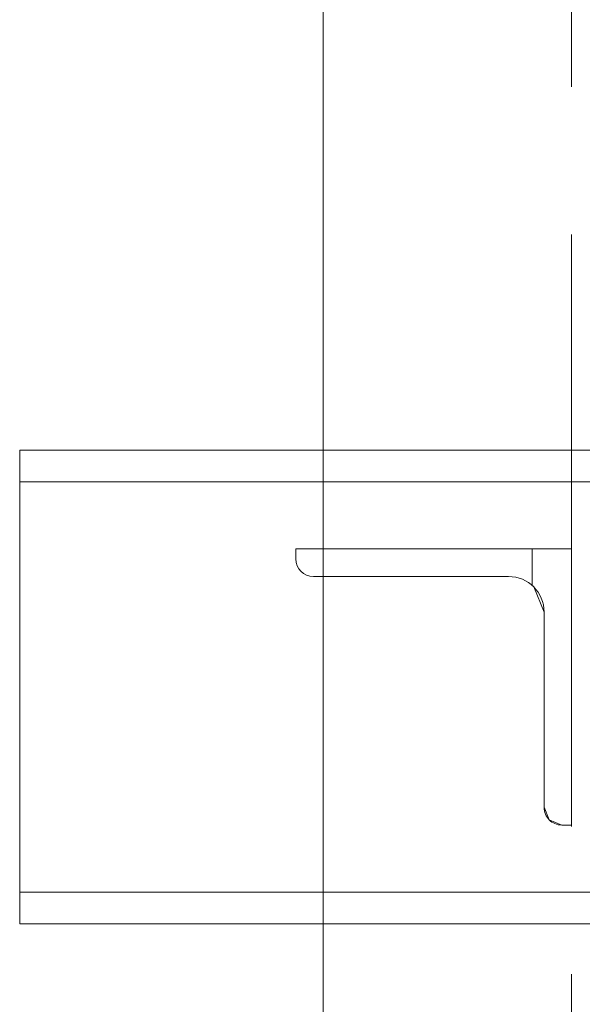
# Paper-space layout 'Layout1' of a CAD drawing. Extents: x -2 to 1033, y -36 to 596.
# Tile 87 of 182: x 695.43 to 698.28, y 456.75 to 461.74. Entities that reach past the tile are written whole.
import ezdxf

# ---------------------------------------------------------------- set-up
doc = ezdxf.new("R2010")
doc.units = 0
doc.linetypes.add('ACAD_ISO02W100', pattern=[15, 12, -3])
doc.linetypes.add('ACAD_ISO04W100', pattern=[30.5, 24, -3, 0.5, -3])
doc.layers.add('SS_1.ET-HALA_TaO-JD-LAVKA-ZEBRIK', color=9, linetype='CONTINUOUS', lineweight=13)

psp = doc.layouts.get("Layout1")

# ---------------------------------------------------------------- linework, layer by layer
at = {"layer": 'SS_1.ET-HALA_TaO-JD-LAVKA-ZEBRIK', "color": 9, "linetype": 'ACAD_ISO02W100', "ltscale": 0.25}
for p, q in [((698.2304, 498.1539), (698.2304, 452.1604)), ((696.9704, 459.5604), (698.3704, 459.5604)), ((695.4304, 459.4004), (718.6704, 459.4004)), ((696.9704, 459.0604), (698.0304, 459.0604)), ((698.0304, 459.0604), (698.2304, 459.0604)), ((698.0304, 458.8746), (698.0304, 459.0604)), ((697.9104, 458.9204), (696.9704, 458.9204)), ((698.0304, 458.8746), (698.0377, 458.8677)), ((698.0377, 458.8677), (698.0904, 458.7404)), ((698.0904, 458.7404), (698.0904, 457.7504)), ((698.0904, 457.7504), (698.1167, 457.6868)), ((698.1167, 457.6868), (698.1804, 457.6604)), ((698.1804, 457.6604), (698.2304, 457.6604)), ((695.4304, 457.3204), (718.6704, 457.3204)), ((698.3704, 457.1604), (696.9704, 457.1604))]:
    psp.add_line(p, q, dxfattribs=at)
at = {"layer": 'SS_1.ET-HALA_TaO-JD-LAVKA-ZEBRIK', "color": 5, "linetype": 'Continuous', "ltscale": 0.25}
for p, q in [((696.9704, 498.0957), (696.9704, 452.1604)), ((695.4304, 459.5604), (696.9704, 459.5604)), ((695.4304, 459.5604), (695.4304, 457.1604)), ((696.8304, 459.0604), (696.9704, 459.0604)), ((696.8304, 459.0104), (696.8304, 459.0604)), ((696.9704, 458.9204), (696.9204, 458.9204)), ((696.9704, 457.1604), (695.4304, 457.1604))]:
    psp.add_line(p, q, dxfattribs=at)
at = {"layer": 'SS_1.ET-HALA_TaO-JD-LAVKA-ZEBRIK', "color": 9, "linetype": 'ACAD_ISO04W100', "ltscale": 0.25}
psp.add_line((695.4304, 459.5604), (718.6704, 459.5604), dxfattribs=at)
at = {"layer": 'SS_1.ET-HALA_TaO-JD-LAVKA-ZEBRIK', "color": 5, "linetype": 'Continuous', "ltscale": 0.25}
psp.add_arc((696.9204, 459.0104), 0.09, 180, 270, dxfattribs=at)
at = {"layer": 'SS_1.ET-HALA_TaO-JD-LAVKA-ZEBRIK', "color": 9, "linetype": 'ACAD_ISO02W100', "ltscale": 0.25, "extrusion": (4.18583e-14, 1.01116e-13, -1)}
psp.add_arc((-697.9104, 458.7404), 0.18, 90, 180, dxfattribs=at)
at = {"layer": 'SS_1.ET-HALA_TaO-JD-LAVKA-ZEBRIK', "color": 9, "linetype": 'ACAD_ISO02W100', "ltscale": 0.25, "extrusion": (2.5115e-13, 6.06391e-13, -1)}
psp.add_arc((-698.1804, 457.7504), 0.09, 270, 0, dxfattribs=at)

doc.saveas('drawing.dxf')
